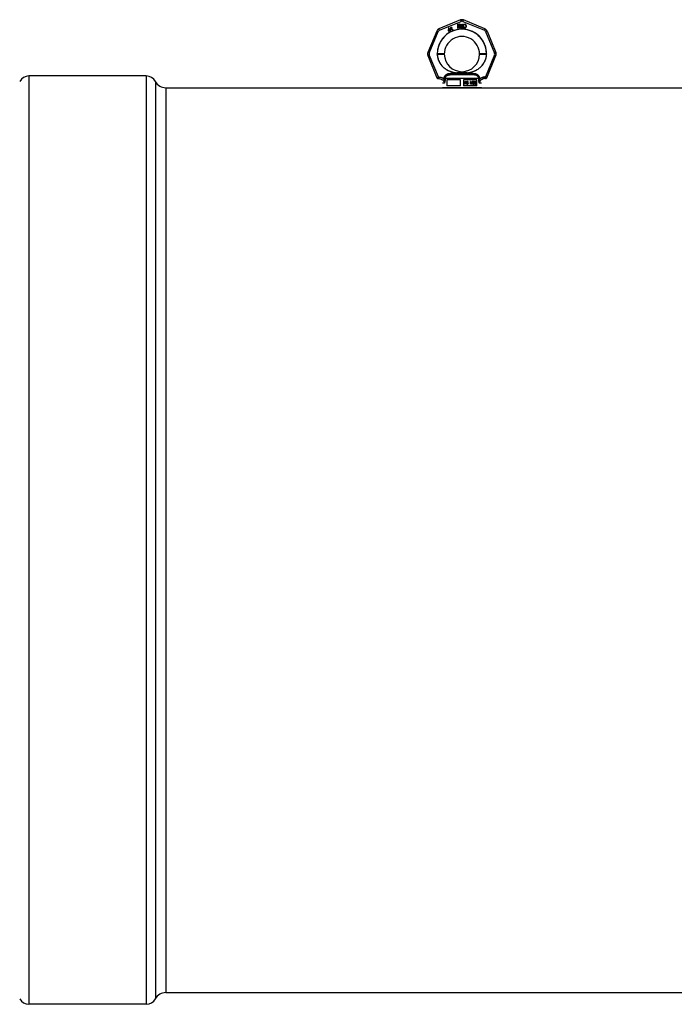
# Model space of a CAD drawing. Header units: millimetres. Extents: x 0 to 420, y 0 to 297.
# Tile 9 of 35: x 100 to 133, y 206 to 257. Entities that reach past the tile are written whole.
import ezdxf

# ---------------------------------------------------------------- set-up
doc = ezdxf.new("R2010")
doc.units = ezdxf.units.MM
doc.header["$LTSCALE"] = 23.1
doc.layers.get('0').update_dxf_attribs({"linetype": 'CONTINUOUS'})
doc.layers.add('001-M31079-X02', color=7, linetype='CONTINUOUS')
doc.layers.add('AXES_REF', color=7, linetype='CONTINUOUS')

msp = doc.modelspace()

# ---------------------------------------------------------------- linework, layer by layer
at = {"color": 7, "linetype": 'Continuous'}
msp.add_line((122.092, 253.351), (122.532, 253.351), dxfattribs=at)
at = {"layer": '001-M31079-X02', "color": 9, "linetype": 'Continuous'}
for p, q in [((122.235, 256.815), (121.133, 256.358)), ((121.164, 256.287), (122.266, 256.743)), ((122.358, 256.743), (123.46, 256.287)), ((123.491, 256.358), (122.389, 256.815)), ((121.025, 256.25), (120.569, 255.148)), ((120.642, 255.12), (121.099, 256.222)), ((123.525, 256.222), (123.982, 255.12)), ((123.599, 256.25), (124.055, 255.148)), ((120.569, 254.995), (121.037, 253.863)), ((121.11, 253.899), (120.642, 255.028)), ((121.052, 255.069), (121.052, 255.083)), ((123.982, 255.028), (123.514, 253.899)), ((123.572, 255.083), (123.572, 255.069)), ((123.587, 253.863), (124.055, 254.995)), ((121.11, 253.899), (121.11, 253.816)), ((121.137, 253.899), (121.11, 253.899)), ((121.137, 253.816), (121.11, 253.816)), ((121.137, 253.899), (121.137, 253.816)), ((121.4, 253.812), (121.4, 253.785)), ((123.172, 253.814), (121.452, 253.814)), ((121.668, 254.011), (121.661, 254.068)), ((122.956, 254.011), (121.668, 254.011)), ((122.051, 254.108), (122.055, 254.051)), ((122.051, 254.108), (122.055, 254.051)), ((122.569, 254.051), (122.573, 254.108)), ((122.573, 254.108), (122.569, 254.051)), ((122.963, 254.068), (122.956, 254.011)), ((122.956, 254.011), (122.963, 254.068)), ((123.224, 253.785), (123.224, 253.812)), ((123.487, 253.899), (123.487, 253.816)), ((123.514, 253.899), (123.487, 253.899)), ((123.514, 253.816), (123.487, 253.816)), ((123.514, 253.899), (123.514, 253.816)), ((121.416, 253.576), (121.312, 253.576)), ((123.312, 253.576), (123.208, 253.576))]:
    msp.add_line(p, q, dxfattribs=at)
at = {"layer": '001-M31079-X02', "color": 7, "linetype": 'Continuous'}
for p, q in [((121.625, 256.41), (121.613, 256.27)), ((121.642, 256.42), (121.625, 256.41)), ((121.633, 256.282), (121.642, 256.38)), ((121.7, 256.32), (121.642, 256.42)), ((121.642, 256.38), (121.682, 256.31)), ((121.729, 256.337), (121.7, 256.32)), ((121.749, 256.408), (121.726, 256.395)), ((121.726, 256.395), (121.735, 256.38)), ((121.741, 256.315), (121.729, 256.337)), ((121.747, 256.446), (121.732, 256.437)), ((121.732, 256.437), (121.749, 256.408)), ((121.758, 256.393), (121.735, 256.38)), ((121.764, 256.416), (121.747, 256.446)), ((121.758, 256.393), (121.8, 256.32)), ((121.795, 256.435), (121.764, 256.416)), ((121.772, 256.402), (121.804, 256.42)), ((121.81, 256.335), (121.772, 256.402)), ((121.795, 256.435), (121.804, 256.42)), ((121.81, 256.335), (121.82, 256.326)), ((121.833, 256.323), (121.82, 256.326)), ((121.849, 256.328), (121.833, 256.323)), ((121.849, 256.328), (121.858, 256.313)), ((122.094, 256.603), (122.094, 256.403)), ((122.094, 256.603), (122.174, 256.603)), ((122.114, 256.403), (122.094, 256.403)), ((122.114, 256.492), (122.114, 256.403)), ((122.17, 256.492), (122.114, 256.492)), ((122.17, 256.492), (122.197, 256.403)), ((122.19, 256.598), (122.174, 256.603)), ((122.19, 256.598), (122.204, 256.586)), ((122.204, 256.509), (122.19, 256.501)), ((122.22, 256.403), (122.19, 256.501)), ((122.22, 256.403), (122.197, 256.403)), ((122.204, 256.586), (122.214, 256.569)), ((122.214, 256.526), (122.204, 256.509)), ((122.214, 256.569), (122.217, 256.556)), ((122.217, 256.539), (122.214, 256.526)), ((122.217, 256.556), (122.217, 256.539)), ((122.247, 256.603), (122.247, 256.471)), ((122.247, 256.603), (122.267, 256.603)), ((122.247, 256.471), (122.25, 256.45)), ((122.25, 256.45), (122.257, 256.433)), ((122.257, 256.433), (122.27, 256.415)), ((122.267, 256.603), (122.267, 256.471)), ((122.267, 256.471), (122.27, 256.454)), ((122.27, 256.454), (122.277, 256.441)), ((122.27, 256.415), (122.284, 256.407)), ((122.277, 256.441), (122.287, 256.433)), ((122.3, 256.403), (122.284, 256.407)), ((122.3, 256.428), (122.287, 256.433)), ((122.3, 256.428), (122.314, 256.428)), ((122.314, 256.403), (122.3, 256.403)), ((122.327, 256.433), (122.314, 256.428)), ((122.33, 256.407), (122.314, 256.403)), ((122.337, 256.441), (122.327, 256.433)), ((122.344, 256.415), (122.33, 256.407)), ((122.344, 256.454), (122.337, 256.441)), ((122.347, 256.471), (122.344, 256.454)), ((122.357, 256.433), (122.344, 256.415)), ((122.347, 256.603), (122.347, 256.471)), ((122.347, 256.603), (122.367, 256.603)), ((122.364, 256.45), (122.357, 256.433)), ((122.364, 256.45), (122.367, 256.471)), ((122.367, 256.603), (122.367, 256.471)), ((122.394, 256.603), (122.394, 256.403)), ((122.394, 256.603), (122.474, 256.603)), ((122.474, 256.403), (122.394, 256.403)), ((122.49, 256.598), (122.474, 256.603)), ((122.49, 256.407), (122.474, 256.403)), ((122.49, 256.598), (122.504, 256.59)), ((122.504, 256.415), (122.49, 256.407)), ((122.504, 256.59), (122.517, 256.573)), ((122.517, 256.433), (122.504, 256.415)), ((122.517, 256.573), (122.524, 256.556)), ((122.524, 256.45), (122.517, 256.433)), ((122.527, 256.535), (122.524, 256.556)), ((122.524, 256.45), (122.527, 256.471)), ((122.527, 256.535), (122.527, 256.471)), ((121.613, 256.27), (121.626, 256.248)), ((121.626, 256.248), (121.695, 256.288)), ((121.682, 256.31), (121.633, 256.282)), ((121.695, 256.288), (121.723, 256.24)), ((121.741, 256.315), (121.712, 256.298)), ((121.742, 256.247), (121.712, 256.298)), ((121.723, 256.24), (121.742, 256.24)), ((121.8, 256.32), (121.815, 256.308)), ((121.815, 256.308), (121.827, 256.306)), ((121.827, 256.306), (121.838, 256.307)), ((121.858, 256.313), (121.838, 256.307)), ((121.052, 255.083), (121.052, 255.069)), ((123.572, 255.069), (123.572, 255.083)), ((121.4, 253.812), (121.4, 253.785)), ((123.224, 253.812), (123.224, 253.785))]:
    msp.add_line(p, q, dxfattribs=at)
at = {"layer": '001-M31079-X02', "color": 6, "linetype": 'Continuous'}
for p, q in [((122.114, 256.518), (122.114, 256.581)), ((122.177, 256.581), (122.114, 256.581)), ((122.177, 256.518), (122.114, 256.518)), ((122.177, 256.581), (122.187, 256.577)), ((122.187, 256.522), (122.177, 256.518)), ((122.187, 256.577), (122.194, 256.569)), ((122.194, 256.53), (122.187, 256.522)), ((122.194, 256.569), (122.197, 256.556)), ((122.197, 256.543), (122.194, 256.53)), ((122.197, 256.556), (122.197, 256.543)), ((122.414, 256.428), (122.414, 256.577)), ((122.474, 256.577), (122.414, 256.577)), ((122.474, 256.428), (122.414, 256.428)), ((122.474, 256.577), (122.487, 256.573)), ((122.487, 256.433), (122.474, 256.428)), ((122.487, 256.573), (122.497, 256.564)), ((122.497, 256.441), (122.487, 256.433)), ((122.497, 256.564), (122.504, 256.552)), ((122.504, 256.454), (122.497, 256.441)), ((122.504, 256.552), (122.507, 256.535)), ((122.507, 256.471), (122.504, 256.454)), ((122.507, 256.535), (122.507, 256.471)), ((121.452, 253.814), (121.452, 253.787)), ((123.172, 253.814), (123.172, 253.787)), ((123.312, 253.351), (121.312, 253.351)), ((121.541, 253.751), (121.541, 253.451)), ((122.232, 253.751), (121.541, 253.751)), ((122.232, 253.451), (121.541, 253.451)), ((122.232, 253.451), (122.232, 253.751)), ((122.392, 253.751), (122.392, 253.451)), ((123.083, 253.751), (122.392, 253.751)), ((123.083, 253.451), (122.392, 253.451)), ((122.463, 253.532), (122.463, 253.672)), ((122.463, 253.672), (122.517, 253.672)), ((122.48, 253.532), (122.463, 253.532)), ((122.467, 253.532), (122.467, 253.672)), ((122.475, 253.657), (122.475, 253.613)), ((122.519, 253.657), (122.475, 253.657)), ((122.475, 253.613), (122.519, 253.613)), ((122.475, 253.595), (122.475, 253.532)), ((122.515, 253.595), (122.475, 253.595)), ((122.48, 253.613), (122.48, 253.657)), ((122.48, 253.595), (122.48, 253.532)), ((122.51, 253.595), (122.527, 253.532)), ((122.523, 253.669), (122.512, 253.672)), ((122.515, 253.657), (122.521, 253.654)), ((122.521, 253.616), (122.515, 253.613)), ((122.515, 253.595), (122.532, 253.532)), ((122.527, 253.669), (122.517, 253.672)), ((122.519, 253.657), (122.525, 253.654)), ((122.525, 253.616), (122.519, 253.613)), ((122.521, 253.654), (122.525, 253.648)), ((122.525, 253.654), (122.521, 253.654)), ((122.525, 253.621), (122.521, 253.616)), ((122.525, 253.616), (122.521, 253.616)), ((122.531, 253.66), (122.523, 253.669)), ((122.527, 253.669), (122.523, 253.669)), ((122.523, 253.601), (122.531, 253.607)), ((122.541, 253.532), (122.523, 253.601)), ((122.527, 253.601), (122.523, 253.601)), ((122.525, 253.654), (122.53, 253.648)), ((122.525, 253.648), (122.527, 253.639)), ((122.53, 253.648), (122.525, 253.648)), ((122.527, 253.63), (122.525, 253.621)), ((122.53, 253.621), (122.525, 253.616)), ((122.53, 253.621), (122.525, 253.621)), ((122.536, 253.66), (122.527, 253.669)), ((122.527, 253.63), (122.527, 253.639)), ((122.532, 253.639), (122.527, 253.639)), ((122.532, 253.63), (122.527, 253.63)), ((122.527, 253.601), (122.536, 253.607)), ((122.546, 253.532), (122.527, 253.601)), ((122.546, 253.532), (122.527, 253.532)), ((122.53, 253.648), (122.532, 253.639)), ((122.532, 253.63), (122.53, 253.621)), ((122.537, 253.648), (122.531, 253.66)), ((122.536, 253.66), (122.531, 253.66)), ((122.531, 253.607), (122.537, 253.619)), ((122.536, 253.607), (122.531, 253.607)), ((122.532, 253.639), (122.532, 253.63)), ((122.542, 253.648), (122.536, 253.66)), ((122.536, 253.607), (122.542, 253.619)), ((122.539, 253.639), (122.537, 253.648)), ((122.542, 253.648), (122.537, 253.648)), ((122.537, 253.619), (122.539, 253.627)), ((122.542, 253.619), (122.537, 253.619)), ((122.539, 253.639), (122.539, 253.627)), ((122.544, 253.639), (122.539, 253.639)), ((122.544, 253.627), (122.539, 253.627)), ((122.544, 253.639), (122.542, 253.648)), ((122.542, 253.619), (122.544, 253.627)), ((122.544, 253.639), (122.544, 253.627)), ((122.558, 253.571), (122.56, 253.559)), ((122.575, 253.571), (122.558, 253.571)), ((122.56, 253.559), (122.566, 253.544)), ((122.565, 253.559), (122.56, 253.559)), ((122.563, 253.571), (122.565, 253.559)), ((122.566, 253.651), (122.564, 253.639)), ((122.564, 253.627), (122.564, 253.639)), ((122.569, 253.639), (122.564, 253.639)), ((122.564, 253.627), (122.566, 253.616)), ((122.569, 253.627), (122.564, 253.627)), ((122.565, 253.559), (122.571, 253.544)), ((122.575, 253.663), (122.566, 253.651)), ((122.571, 253.651), (122.566, 253.651)), ((122.566, 253.616), (122.575, 253.604)), ((122.571, 253.616), (122.566, 253.616)), ((122.566, 253.544), (122.577, 253.535)), ((122.571, 253.544), (122.566, 253.544)), ((122.571, 253.651), (122.569, 253.639)), ((122.569, 253.639), (122.569, 253.627)), ((122.569, 253.627), (122.571, 253.616)), ((122.572, 253.562), (122.57, 253.571)), ((122.579, 253.663), (122.571, 253.651)), ((122.571, 253.616), (122.579, 253.604)), ((122.571, 253.544), (122.581, 253.535)), ((122.579, 253.553), (122.572, 253.562)), ((122.577, 253.562), (122.572, 253.562)), ((122.583, 253.669), (122.575, 253.663)), ((122.579, 253.663), (122.575, 253.663)), ((122.575, 253.604), (122.583, 253.598)), ((122.579, 253.604), (122.575, 253.604)), ((122.577, 253.562), (122.575, 253.571)), ((122.577, 253.636), (122.579, 253.645)), ((122.577, 253.636), (122.577, 253.63)), ((122.581, 253.636), (122.577, 253.636)), ((122.579, 253.621), (122.577, 253.63)), ((122.581, 253.63), (122.577, 253.63)), ((122.583, 253.553), (122.577, 253.562)), ((122.577, 253.535), (122.587, 253.532)), ((122.581, 253.535), (122.577, 253.535)), ((122.587, 253.669), (122.579, 253.663)), ((122.579, 253.645), (122.585, 253.651)), ((122.583, 253.645), (122.579, 253.645)), ((122.585, 253.616), (122.579, 253.621)), ((122.583, 253.621), (122.579, 253.621)), ((122.579, 253.604), (122.587, 253.598)), ((122.587, 253.55), (122.579, 253.553)), ((122.583, 253.553), (122.579, 253.553)), ((122.581, 253.636), (122.583, 253.645)), ((122.581, 253.63), (122.581, 253.636)), ((122.583, 253.621), (122.581, 253.63)), ((122.581, 253.535), (122.592, 253.532)), ((122.591, 253.672), (122.583, 253.669)), ((122.587, 253.669), (122.583, 253.669)), ((122.583, 253.645), (122.59, 253.651)), ((122.59, 253.616), (122.583, 253.621)), ((122.583, 253.598), (122.591, 253.595)), ((122.587, 253.598), (122.583, 253.598)), ((122.592, 253.55), (122.583, 253.553)), ((122.585, 253.651), (122.591, 253.654)), ((122.59, 253.651), (122.585, 253.651)), ((122.591, 253.613), (122.585, 253.616)), ((122.59, 253.616), (122.585, 253.616)), ((122.596, 253.672), (122.587, 253.669)), ((122.587, 253.598), (122.596, 253.595)), ((122.608, 253.55), (122.587, 253.55)), ((122.608, 253.532), (122.587, 253.532)), ((122.59, 253.651), (122.596, 253.654)), ((122.596, 253.613), (122.59, 253.616)), ((122.606, 253.672), (122.591, 253.672)), ((122.608, 253.654), (122.591, 253.654)), ((122.608, 253.613), (122.591, 253.613)), ((122.608, 253.595), (122.591, 253.595)), ((122.612, 253.669), (122.601, 253.672)), ((122.604, 253.654), (122.61, 253.651)), ((122.614, 253.61), (122.604, 253.613)), ((122.604, 253.595), (122.612, 253.592)), ((122.612, 253.553), (122.604, 253.55)), ((122.604, 253.532), (122.614, 253.535)), ((122.616, 253.669), (122.606, 253.672)), ((122.608, 253.654), (122.614, 253.651)), ((122.618, 253.61), (122.608, 253.613)), ((122.608, 253.595), (122.616, 253.592)), ((122.616, 253.553), (122.608, 253.55)), ((122.608, 253.532), (122.618, 253.535)), ((122.61, 253.651), (122.614, 253.645)), ((122.614, 253.651), (122.61, 253.651)), ((122.62, 253.66), (122.612, 253.669)), ((122.616, 253.669), (122.612, 253.669)), ((122.612, 253.592), (122.618, 253.586)), ((122.616, 253.592), (122.612, 253.592)), ((122.618, 253.559), (122.612, 253.553)), ((122.616, 253.553), (122.612, 253.553)), ((122.614, 253.651), (122.618, 253.645)), ((122.614, 253.645), (122.616, 253.639)), ((122.618, 253.645), (122.614, 253.645)), ((122.622, 253.604), (122.614, 253.61)), ((122.618, 253.61), (122.614, 253.61)), ((122.614, 253.535), (122.622, 253.541)), ((122.618, 253.535), (122.614, 253.535)), ((122.625, 253.66), (122.616, 253.669)), ((122.616, 253.639), (122.633, 253.639)), ((122.616, 253.592), (122.623, 253.586)), ((122.623, 253.559), (122.616, 253.553)), ((122.618, 253.645), (122.621, 253.639)), ((122.627, 253.604), (122.618, 253.61)), ((122.618, 253.586), (122.622, 253.577)), ((122.623, 253.586), (122.618, 253.586)), ((122.622, 253.568), (122.618, 253.559)), ((122.623, 253.559), (122.618, 253.559)), ((122.618, 253.535), (122.627, 253.541)), ((122.626, 253.648), (122.62, 253.66)), ((122.625, 253.66), (122.62, 253.66)), ((122.63, 253.592), (122.622, 253.604)), ((122.627, 253.604), (122.622, 253.604)), ((122.622, 253.568), (122.622, 253.577)), ((122.627, 253.577), (122.622, 253.577)), ((122.627, 253.568), (122.622, 253.568)), ((122.622, 253.541), (122.63, 253.553)), ((122.627, 253.541), (122.622, 253.541)), ((122.623, 253.586), (122.627, 253.577)), ((122.627, 253.568), (122.623, 253.559)), ((122.631, 253.648), (122.625, 253.66)), ((122.628, 253.639), (122.626, 253.648)), ((122.631, 253.648), (122.626, 253.648)), ((122.635, 253.592), (122.627, 253.604)), ((122.627, 253.577), (122.627, 253.568)), ((122.627, 253.541), (122.635, 253.553)), ((122.635, 253.58), (122.63, 253.592)), ((122.635, 253.592), (122.63, 253.592)), ((122.63, 253.553), (122.635, 253.565)), ((122.635, 253.553), (122.63, 253.553)), ((122.633, 253.639), (122.631, 253.648)), ((122.639, 253.58), (122.635, 253.592)), ((122.635, 253.58), (122.635, 253.565)), ((122.639, 253.58), (122.635, 253.58)), ((122.635, 253.553), (122.639, 253.565)), ((122.639, 253.565), (122.635, 253.565)), ((122.639, 253.565), (122.639, 253.58)), ((122.75, 253.532), (122.75, 253.672)), ((122.774, 253.672), (122.75, 253.672)), ((122.768, 253.532), (122.75, 253.532)), ((122.755, 253.672), (122.755, 253.532)), ((122.763, 253.642), (122.763, 253.532)), ((122.763, 253.642), (122.792, 253.532)), ((122.768, 253.642), (122.763, 253.642)), ((122.768, 253.532), (122.768, 253.642)), ((122.768, 253.642), (122.796, 253.532)), ((122.8, 253.547), (122.769, 253.672)), ((122.805, 253.547), (122.774, 253.672)), ((122.813, 253.532), (122.792, 253.532)), ((122.831, 253.672), (122.8, 253.547)), ((122.805, 253.547), (122.8, 253.547)), ((122.836, 253.672), (122.805, 253.547)), ((122.808, 253.532), (122.837, 253.642)), ((122.813, 253.532), (122.842, 253.642)), ((122.854, 253.672), (122.831, 253.672)), ((122.837, 253.532), (122.837, 253.642)), ((122.842, 253.642), (122.837, 253.642)), ((122.854, 253.532), (122.837, 253.532)), ((122.842, 253.642), (122.842, 253.532)), ((122.85, 253.672), (122.85, 253.532)), ((122.854, 253.532), (122.854, 253.672)), ((122.866, 253.565), (122.868, 253.556)), ((122.881, 253.565), (122.866, 253.565)), ((122.871, 253.651), (122.868, 253.639)), ((122.883, 253.639), (122.868, 253.639)), ((122.868, 253.556), (122.873, 253.547)), ((122.873, 253.556), (122.868, 253.556)), ((122.879, 253.663), (122.871, 253.651)), ((122.875, 253.651), (122.871, 253.651)), ((122.871, 253.565), (122.873, 253.556)), ((122.875, 253.651), (122.873, 253.639)), ((122.873, 253.556), (122.877, 253.547)), ((122.873, 253.547), (122.879, 253.541)), ((122.877, 253.547), (122.873, 253.547)), ((122.883, 253.663), (122.875, 253.651)), ((122.879, 253.559), (122.877, 253.565)), ((122.877, 253.547), (122.883, 253.541)), ((122.887, 253.669), (122.879, 253.663)), ((122.883, 253.663), (122.879, 253.663)), ((122.879, 253.639), (122.883, 253.648)), ((122.883, 253.553), (122.879, 253.559)), ((122.883, 253.559), (122.879, 253.559)), ((122.879, 253.541), (122.887, 253.535)), ((122.883, 253.541), (122.879, 253.541)), ((122.883, 253.559), (122.881, 253.565)), ((122.892, 253.669), (122.883, 253.663)), ((122.883, 253.648), (122.889, 253.654)), ((122.883, 253.639), (122.888, 253.648)), ((122.888, 253.648), (122.883, 253.648)), ((122.888, 253.553), (122.883, 253.559)), ((122.887, 253.55), (122.883, 253.553)), ((122.888, 253.553), (122.883, 253.553)), ((122.883, 253.541), (122.892, 253.535)), ((122.902, 253.672), (122.887, 253.669)), ((122.892, 253.669), (122.887, 253.669)), ((122.897, 253.547), (122.887, 253.55)), ((122.892, 253.55), (122.887, 253.55)), ((122.887, 253.535), (122.895, 253.532)), ((122.892, 253.535), (122.887, 253.535)), ((122.888, 253.648), (122.894, 253.654)), ((122.892, 253.55), (122.888, 253.553)), ((122.889, 253.654), (122.899, 253.657)), ((122.894, 253.654), (122.889, 253.654)), ((122.906, 253.672), (122.892, 253.669)), ((122.902, 253.547), (122.892, 253.55)), ((122.892, 253.535), (122.9, 253.532)), ((122.894, 253.654), (122.904, 253.657)), ((122.917, 253.532), (122.895, 253.532)), ((122.914, 253.547), (122.897, 253.547)), ((122.912, 253.657), (122.899, 253.657)), ((122.899, 253.598), (122.899, 253.61)), ((122.912, 253.61), (122.899, 253.61)), ((122.912, 253.598), (122.899, 253.598)), ((122.91, 253.672), (122.902, 253.672)), ((122.904, 253.61), (122.904, 253.598)), ((122.92, 253.669), (122.906, 253.672)), ((122.908, 253.657), (122.918, 253.654)), ((122.92, 253.616), (122.908, 253.61)), ((122.908, 253.598), (122.92, 253.595)), ((122.925, 253.669), (122.91, 253.672)), ((122.92, 253.55), (122.91, 253.547)), ((122.912, 253.657), (122.923, 253.654)), ((122.925, 253.616), (122.912, 253.61)), ((122.912, 253.598), (122.925, 253.595)), ((122.912, 253.532), (122.92, 253.535)), ((122.925, 253.55), (122.914, 253.547)), ((122.917, 253.532), (122.925, 253.535)), ((122.918, 253.654), (122.924, 253.648)), ((122.923, 253.654), (122.918, 253.654)), ((122.928, 253.663), (122.92, 253.669)), ((122.925, 253.669), (122.92, 253.669)), ((122.924, 253.621), (122.92, 253.616)), ((122.925, 253.616), (122.92, 253.616)), ((122.92, 253.595), (122.926, 253.589)), ((122.925, 253.595), (122.92, 253.595)), ((122.924, 253.553), (122.92, 253.55)), ((122.925, 253.55), (122.92, 253.55)), ((122.92, 253.535), (122.928, 253.541)), ((122.925, 253.535), (122.92, 253.535)), ((122.923, 253.654), (122.929, 253.648)), ((122.924, 253.648), (122.928, 253.639)), ((122.929, 253.648), (122.924, 253.648)), ((122.928, 253.633), (122.924, 253.621)), ((122.929, 253.621), (122.924, 253.621)), ((122.924, 253.604), (122.933, 253.613)), ((122.935, 253.598), (122.924, 253.604)), ((122.929, 253.604), (122.924, 253.604)), ((122.928, 253.559), (122.924, 253.553)), ((122.929, 253.553), (122.924, 253.553)), ((122.933, 253.663), (122.925, 253.669)), ((122.929, 253.621), (122.925, 253.616)), ((122.925, 253.595), (122.931, 253.589)), ((122.929, 253.553), (122.925, 253.55)), ((122.925, 253.535), (122.933, 253.541)), ((122.926, 253.589), (122.931, 253.577)), ((122.931, 253.589), (122.926, 253.589)), ((122.937, 253.651), (122.928, 253.663)), ((122.933, 253.663), (122.928, 253.663)), ((122.928, 253.633), (122.928, 253.639)), ((122.933, 253.639), (122.928, 253.639)), ((122.933, 253.633), (122.928, 253.633)), ((122.931, 253.565), (122.928, 253.559)), ((122.933, 253.559), (122.928, 253.559)), ((122.928, 253.541), (122.935, 253.547)), ((122.933, 253.541), (122.928, 253.541)), ((122.929, 253.648), (122.933, 253.639)), ((122.933, 253.633), (122.929, 253.621)), ((122.929, 253.604), (122.937, 253.613)), ((122.939, 253.598), (122.929, 253.604)), ((122.933, 253.559), (122.929, 253.553)), ((122.931, 253.589), (122.935, 253.577)), ((122.931, 253.565), (122.931, 253.577)), ((122.935, 253.577), (122.931, 253.577)), ((122.935, 253.565), (122.931, 253.565)), ((122.941, 253.651), (122.933, 253.663)), ((122.933, 253.639), (122.933, 253.633)), ((122.933, 253.613), (122.937, 253.621)), ((122.937, 253.613), (122.933, 253.613)), ((122.935, 253.565), (122.933, 253.559)), ((122.933, 253.541), (122.939, 253.547)), ((122.939, 253.589), (122.935, 253.598)), ((122.939, 253.598), (122.935, 253.598)), ((122.935, 253.577), (122.935, 253.565)), ((122.935, 253.547), (122.939, 253.556)), ((122.939, 253.547), (122.935, 253.547)), ((122.939, 253.639), (122.937, 253.651)), ((122.941, 253.651), (122.937, 253.651)), ((122.937, 253.621), (122.939, 253.633)), ((122.937, 253.613), (122.941, 253.621)), ((122.941, 253.621), (122.937, 253.621)), ((122.939, 253.639), (122.939, 253.633)), ((122.943, 253.639), (122.939, 253.639)), ((122.943, 253.633), (122.939, 253.633)), ((122.943, 253.589), (122.939, 253.598)), ((122.941, 253.577), (122.939, 253.589)), ((122.943, 253.589), (122.939, 253.589)), ((122.939, 253.556), (122.941, 253.565)), ((122.939, 253.547), (122.943, 253.556)), ((122.939, 253.556), (122.943, 253.556)), ((122.943, 253.639), (122.941, 253.651)), ((122.941, 253.621), (122.943, 253.633)), ((122.941, 253.577), (122.941, 253.565)), ((122.946, 253.577), (122.941, 253.577)), ((122.946, 253.565), (122.941, 253.565)), ((122.943, 253.633), (122.943, 253.639)), ((122.946, 253.577), (122.943, 253.589)), ((122.943, 253.556), (122.946, 253.565)), ((122.946, 253.565), (122.946, 253.577)), ((122.96, 253.633), (122.957, 253.613)), ((122.957, 253.592), (122.957, 253.613)), ((122.962, 253.613), (122.957, 253.613)), ((122.957, 253.592), (122.96, 253.571)), ((122.962, 253.592), (122.957, 253.592)), ((122.964, 253.648), (122.96, 253.633)), ((122.964, 253.633), (122.96, 253.633)), ((122.96, 253.571), (122.964, 253.556)), ((122.964, 253.571), (122.96, 253.571)), ((122.964, 253.633), (122.962, 253.613)), ((122.962, 253.613), (122.962, 253.592)), ((122.962, 253.592), (122.964, 253.571)), ((122.97, 253.66), (122.964, 253.648)), ((122.968, 253.648), (122.964, 253.633)), ((122.968, 253.648), (122.964, 253.648)), ((122.964, 253.571), (122.968, 253.556)), ((122.964, 253.556), (122.97, 253.544)), ((122.968, 253.556), (122.964, 253.556)), ((122.974, 253.66), (122.968, 253.648)), ((122.968, 253.613), (122.97, 253.63)), ((122.98, 253.619), (122.968, 253.607)), ((122.968, 253.613), (122.968, 253.607)), ((122.972, 253.613), (122.968, 253.613)), ((122.972, 253.607), (122.968, 253.607)), ((122.968, 253.556), (122.974, 253.544)), ((122.98, 253.669), (122.97, 253.66)), ((122.974, 253.66), (122.97, 253.66)), ((122.97, 253.63), (122.972, 253.639)), ((122.974, 253.63), (122.97, 253.63)), ((122.97, 253.583), (122.972, 253.592)), ((122.97, 253.583), (122.97, 253.574)), ((122.974, 253.583), (122.97, 253.583)), ((122.972, 253.565), (122.97, 253.574)), ((122.974, 253.574), (122.97, 253.574)), ((122.97, 253.544), (122.98, 253.535)), ((122.974, 253.544), (122.97, 253.544)), ((122.972, 253.639), (122.976, 253.648)), ((122.977, 253.639), (122.972, 253.639)), ((122.972, 253.613), (122.974, 253.63)), ((122.985, 253.619), (122.972, 253.607)), ((122.972, 253.607), (122.972, 253.613)), ((122.972, 253.592), (122.976, 253.598)), ((122.977, 253.592), (122.972, 253.592)), ((122.976, 253.556), (122.972, 253.565)), ((122.977, 253.565), (122.972, 253.565)), ((122.985, 253.669), (122.974, 253.66)), ((122.974, 253.63), (122.977, 253.639)), ((122.974, 253.583), (122.977, 253.592)), ((122.974, 253.574), (122.974, 253.583)), ((122.977, 253.565), (122.974, 253.574)), ((122.974, 253.544), (122.985, 253.535)), ((122.976, 253.648), (122.982, 253.654)), ((122.981, 253.648), (122.976, 253.648)), ((122.976, 253.598), (122.982, 253.604)), ((122.981, 253.598), (122.976, 253.598)), ((122.982, 253.55), (122.976, 253.556)), ((122.981, 253.556), (122.976, 253.556)), ((122.977, 253.639), (122.981, 253.648)), ((122.977, 253.592), (122.981, 253.598)), ((122.981, 253.556), (122.977, 253.565)), ((122.991, 253.672), (122.98, 253.669)), ((122.985, 253.669), (122.98, 253.669)), ((122.991, 253.621), (122.98, 253.619)), ((122.985, 253.619), (122.98, 253.619)), ((122.98, 253.535), (122.991, 253.532)), ((122.985, 253.535), (122.98, 253.535)), ((122.981, 253.648), (122.987, 253.654)), ((122.981, 253.598), (122.987, 253.604)), ((122.987, 253.55), (122.981, 253.556)), ((122.982, 253.654), (122.988, 253.657)), ((122.987, 253.654), (122.982, 253.654)), ((122.982, 253.604), (122.988, 253.607)), ((122.987, 253.604), (122.982, 253.604)), ((122.988, 253.547), (122.982, 253.55)), ((122.987, 253.55), (122.982, 253.55)), ((122.995, 253.672), (122.985, 253.669)), ((122.995, 253.621), (122.985, 253.619)), ((122.985, 253.535), (122.995, 253.532)), ((122.987, 253.654), (122.993, 253.657)), ((122.987, 253.604), (122.993, 253.607)), ((122.993, 253.547), (122.987, 253.55)), ((123.006, 253.657), (122.988, 253.657)), ((123.008, 253.607), (122.988, 253.607)), ((123.008, 253.547), (122.988, 253.547)), ((123.003, 253.672), (122.991, 253.672)), ((123.006, 253.621), (122.991, 253.621)), ((123.006, 253.532), (122.991, 253.532)), ((123.009, 253.669), (122.999, 253.672)), ((123.001, 253.657), (123.007, 253.654)), ((123.011, 253.619), (123.001, 253.621)), ((123.001, 253.532), (123.011, 253.535)), ((123.014, 253.669), (123.003, 253.672)), ((123.003, 253.607), (123.009, 253.604)), ((123.009, 253.55), (123.003, 253.547)), ((123.006, 253.657), (123.012, 253.654)), ((123.016, 253.619), (123.006, 253.621)), ((123.006, 253.532), (123.016, 253.535)), ((123.007, 253.654), (123.013, 253.648)), ((123.012, 253.654), (123.007, 253.654)), ((123.008, 253.607), (123.014, 253.604)), ((123.014, 253.55), (123.008, 253.547)), ((123.02, 253.66), (123.009, 253.669)), ((123.014, 253.669), (123.009, 253.669)), ((123.009, 253.604), (123.015, 253.598)), ((123.014, 253.604), (123.009, 253.604)), ((123.015, 253.556), (123.009, 253.55)), ((123.014, 253.55), (123.009, 253.55)), ((123.022, 253.61), (123.011, 253.619)), ((123.016, 253.619), (123.011, 253.619)), ((123.011, 253.535), (123.022, 253.544)), ((123.016, 253.535), (123.011, 253.535)), ((123.012, 253.654), (123.018, 253.648)), ((123.013, 253.648), (123.017, 253.639)), ((123.018, 253.648), (123.013, 253.648)), ((123.024, 253.66), (123.014, 253.669)), ((123.014, 253.604), (123.02, 253.598)), ((123.02, 253.556), (123.014, 253.55)), ((123.015, 253.598), (123.02, 253.592)), ((123.02, 253.598), (123.015, 253.598)), ((123.02, 253.565), (123.015, 253.556)), ((123.02, 253.556), (123.015, 253.556)), ((123.026, 253.61), (123.016, 253.619)), ((123.016, 253.535), (123.026, 253.544)), ((123.032, 253.639), (123.017, 253.639)), ((123.018, 253.648), (123.022, 253.639)), ((123.026, 253.648), (123.02, 253.66)), ((123.024, 253.66), (123.02, 253.66)), ((123.02, 253.598), (123.024, 253.592)), ((123.02, 253.592), (123.022, 253.583)), ((123.024, 253.592), (123.02, 253.592)), ((123.022, 253.574), (123.02, 253.565)), ((123.024, 253.565), (123.02, 253.556)), ((123.024, 253.565), (123.02, 253.565)), ((123.028, 253.601), (123.022, 253.61)), ((123.022, 253.61), (123.026, 253.61)), ((123.022, 253.574), (123.022, 253.583)), ((123.022, 253.583), (123.026, 253.583)), ((123.026, 253.574), (123.022, 253.574)), ((123.022, 253.544), (123.028, 253.556)), ((123.026, 253.544), (123.022, 253.544)), ((123.03, 253.648), (123.024, 253.66)), ((123.024, 253.592), (123.026, 253.583)), ((123.026, 253.574), (123.024, 253.565)), ((123.028, 253.639), (123.026, 253.648)), ((123.03, 253.648), (123.026, 253.648)), ((123.032, 253.601), (123.026, 253.61)), ((123.026, 253.583), (123.026, 253.574)), ((123.026, 253.544), (123.032, 253.556)), ((123.032, 253.586), (123.028, 253.601)), ((123.032, 253.601), (123.028, 253.601)), ((123.028, 253.556), (123.032, 253.571)), ((123.032, 253.556), (123.028, 253.556)), ((123.032, 253.639), (123.03, 253.648)), ((123.037, 253.586), (123.032, 253.601)), ((123.032, 253.586), (123.032, 253.571)), ((123.037, 253.586), (123.032, 253.586)), ((123.032, 253.556), (123.037, 253.571)), ((123.037, 253.571), (123.032, 253.571)), ((123.037, 253.571), (123.037, 253.586)), ((123.083, 253.451), (123.083, 253.751))]:
    msp.add_line(p, q, dxfattribs=at)
at = {"layer": '001-M31079-X02', "color": 9, "linetype": 'Continuous'}
for centre, radius, start, end in [((122.312, 256.63), 0.2, 67.5, 112.5), ((121.21, 256.173), 0.2, 112.5, 157.5), ((122.312, 255.083), 1.26, 359.9999, 180.0001), ((122.312, 256.632), 0.12, 67.5027, 112.4973), ((123.414, 256.173), 0.2, 22.5, 67.5), ((121.21, 256.176), 0.12, 112.5027, 157.4973), ((123.414, 256.176), 0.12, 22.5027, 67.4973), ((120.753, 255.071), 0.2, 157.5, 202.5), ((120.753, 255.074), 0.12, 157.5027, 202.4973), ((122.312, 255.071), 0.9, 180.6298, 359.3702), ((123.871, 255.074), 0.12, 337.5027, 22.4973), ((123.871, 255.071), 0.2, 337.5, 22.5), ((121.11, 253.896), 0.08, 202.5, 270), ((122.312, 364.358), 110.251, 269.86427, 270.13573), ((123.514, 253.896), 0.08, 270, 337.5)]:
    msp.add_arc(centre, radius, start, end, dxfattribs=at)
at = {"layer": '001-M31079-X02', "color": 6, "linetype": 'Continuous'}
msp.add_arc((122.312, 255.071), 0.9, 359.3702, 180.6298, dxfattribs=at)
at = {"layer": '001-M31079-X02', "color": 7, "linetype": 'Continuous'}
for start, end in [(180.0001, 180.6298), (359.3702, 359.9999)]:
    msp.add_arc((122.312, 255.083), 1.26, start, end, dxfattribs=at)
for points, knots in [([(123.572, 255.083), (123.572, 255.121), (123.569, 255.196), (123.553, 255.308), (123.528, 255.419), (123.493, 255.526), (123.449, 255.631), (123.395, 255.73), (123.333, 255.825), (123.262, 255.913), (123.184, 255.995), (123.099, 256.07), (123.007, 256.136), (122.91, 256.194), (122.808, 256.243), (122.702, 256.283), (122.593, 256.313), (122.481, 256.333), (122.369, 256.343), (122.255, 256.343), (122.143, 256.333), (122.031, 256.313), (121.922, 256.283), (121.816, 256.243), (121.714, 256.194), (121.617, 256.136), (121.526, 256.07), (121.44, 255.995), (121.362, 255.913), (121.291, 255.825), (121.229, 255.73), (121.175, 255.631), (121.131, 255.526), (121.096, 255.419), (121.071, 255.308), (121.055, 255.196), (121.052, 255.121), (121.052, 255.083)], [0, 0, 0, 0, 0.028575, 0.057156, 0.085737, 0.114317, 0.142895, 0.171472, 0.200048, 0.228622, 0.257194, 0.285764, 0.314333, 0.342901, 0.371466, 0.400031, 0.428594, 0.457157, 0.485719, 0.514281, 0.542844, 0.571406, 0.59997, 0.628535, 0.6571, 0.685667, 0.714236, 0.742807, 0.771379, 0.799953, 0.828529, 0.857106, 0.885684, 0.914264, 0.942844, 0.971426, 1, 1, 1, 1]), ([(121.052, 255.069), (121.052, 255.043), (121.056, 254.99), (121.068, 254.91), (121.088, 254.83), (121.116, 254.75), (121.153, 254.673), (121.197, 254.597), (121.248, 254.525), (121.308, 254.456), (121.374, 254.391), (121.448, 254.332), (121.528, 254.278), (121.616, 254.23), (121.711, 254.189), (121.814, 254.154), (121.928, 254.126), (122.009, 254.113), (122.051, 254.108)], [0, 0, 0, 0, 0.052181, 0.105353, 0.159651, 0.215126, 0.271704, 0.32921, 0.387812, 0.447543, 0.508501, 0.570744, 0.634508, 0.700129, 0.768169, 0.839498, 0.915758, 1, 1, 1, 1]), ([(122.573, 254.108), (122.615, 254.113), (122.696, 254.126), (122.81, 254.154), (122.913, 254.189), (123.008, 254.23), (123.096, 254.278), (123.176, 254.332), (123.25, 254.391), (123.316, 254.456), (123.376, 254.525), (123.427, 254.597), (123.471, 254.673), (123.508, 254.75), (123.536, 254.83), (123.556, 254.91), (123.568, 254.99), (123.572, 255.043), (123.572, 255.069)], [0, 0, 0, 0, 0.084241, 0.160502, 0.23183, 0.299871, 0.365492, 0.429256, 0.491499, 0.552457, 0.612188, 0.67079, 0.728296, 0.784874, 0.84035, 0.894647, 0.94782, 1, 1, 1, 1]), ([(121.4, 253.812), (121.4, 253.821), (121.401, 253.84), (121.406, 253.869), (121.414, 253.897), (121.427, 253.924), (121.443, 253.95), (121.463, 253.974), (121.486, 253.997), (121.514, 254.017), (121.545, 254.035), (121.58, 254.05), (121.619, 254.062), (121.646, 254.067), (121.661, 254.068)], [0, 0, 0, 0, 0.071456, 0.143201, 0.215645, 0.289352, 0.3649, 0.44284, 0.523767, 0.608375, 0.697396, 0.791631, 0.892104, 1, 1, 1, 1]), ([(121.661, 254.068), (121.707, 254.074), (121.796, 254.085), (121.926, 254.098), (122.01, 254.105), (122.051, 254.108)], [0, 0, 0, 0, 0.352866, 0.686157, 1, 1, 1, 1]), ([(122.573, 254.108), (122.614, 254.105), (122.698, 254.098), (122.828, 254.085), (122.917, 254.074), (122.963, 254.068)], [0, 0, 0, 0, 0.313843, 0.647134, 1, 1, 1, 1]), ([(123.487, 253.899), (123.474, 253.899), (123.45, 253.897), (123.413, 253.892), (123.377, 253.882), (123.342, 253.869), (123.309, 253.853), (123.278, 253.833), (123.249, 253.811), (123.232, 253.794), (123.224, 253.785)], [0, 0, 0, 0, 0.124494, 0.250195, 0.376575, 0.50318, 0.629613, 0.755198, 0.878796, 1, 1, 1, 1])]:
    msp.add_open_spline(points, degree=3, knots=knots, dxfattribs=at)
at = {"layer": '001-M31079-X02', "color": 9, "linetype": 'Continuous'}
for points, knots in [([(121.164, 256.287), (121.162, 256.291), (121.159, 256.299), (121.154, 256.311), (121.149, 256.322), (121.145, 256.332), (121.141, 256.341), (121.138, 256.349), (121.135, 256.352), (121.135, 256.359), (121.133, 256.358)], [0, 0, 0, 0, 0.175076, 0.344129, 0.50221, 0.644702, 0.767443, 0.866847, 0.940017, 1, 1, 1, 1]), ([(122.235, 256.815), (122.237, 256.815), (122.237, 256.809), (122.24, 256.805), (122.243, 256.797), (122.247, 256.789), (122.251, 256.779), (122.256, 256.768), (122.261, 256.756), (122.264, 256.747), (122.266, 256.743)], [0, 0, 0, 0, 0.059983, 0.133152, 0.232556, 0.355295, 0.497786, 0.655866, 0.824917, 1, 1, 1, 1]), ([(122.358, 256.743), (122.36, 256.747), (122.363, 256.756), (122.368, 256.768), (122.373, 256.779), (122.377, 256.789), (122.381, 256.797), (122.384, 256.805), (122.387, 256.809), (122.387, 256.815), (122.389, 256.815)], [0, 0, 0, 0, 0.175075, 0.344128, 0.502209, 0.644701, 0.767442, 0.866847, 0.940017, 1, 1, 1, 1]), ([(123.491, 256.358), (123.489, 256.359), (123.489, 256.352), (123.486, 256.349), (123.483, 256.341), (123.479, 256.332), (123.475, 256.322), (123.47, 256.311), (123.465, 256.299), (123.462, 256.291), (123.46, 256.287)], [0, 0, 0, 0, 0.059982, 0.133151, 0.232555, 0.355294, 0.497785, 0.655865, 0.824916, 1, 1, 1, 1]), ([(121.025, 256.25), (121.026, 256.251), (121.031, 256.248), (121.036, 256.247), (121.043, 256.244), (121.052, 256.241), (121.063, 256.236), (121.074, 256.232), (121.086, 256.227), (121.095, 256.224), (121.099, 256.222)], [0, 0, 0, 0, 0.060939, 0.13446, 0.234172, 0.357122, 0.499648, 0.657498, 0.82596, 1, 1, 1, 1]), ([(123.599, 256.25), (123.598, 256.251), (123.593, 256.248), (123.588, 256.247), (123.581, 256.244), (123.572, 256.241), (123.561, 256.236), (123.55, 256.232), (123.538, 256.227), (123.529, 256.224), (123.525, 256.222)], [0, 0, 0, 0, 0.060939, 0.13446, 0.234172, 0.357122, 0.499648, 0.657499, 0.82596, 1, 1, 1, 1]), ([(123.599, 256.25), (123.598, 256.251), (123.593, 256.248), (123.589, 256.247), (123.581, 256.244), (123.573, 256.241), (123.562, 256.237), (123.55, 256.232), (123.538, 256.227), (123.529, 256.224), (123.525, 256.222)], [0, 0, 0, 0, 0.059962, 0.129537, 0.22549, 0.345334, 0.487774, 0.647015, 0.821798, 1, 1, 1, 1]), ([(120.642, 255.028), (120.638, 255.026), (120.63, 255.023), (120.617, 255.017), (120.606, 255.012), (120.595, 255.008), (120.586, 255.004), (120.578, 255), (120.574, 254.997), (120.568, 254.996), (120.569, 254.995)], [0, 0, 0, 0, 0.172813, 0.340679, 0.498422, 0.641178, 0.764549, 0.864741, 0.938687, 1, 1, 1, 1]), ([(120.642, 255.12), (120.638, 255.121), (120.63, 255.125), (120.618, 255.13), (120.606, 255.134), (120.596, 255.138), (120.587, 255.142), (120.579, 255.145), (120.574, 255.146), (120.569, 255.149), (120.569, 255.148)], [0, 0, 0, 0, 0.174033, 0.342496, 0.500347, 0.642875, 0.765826, 0.865539, 0.93906, 1, 1, 1, 1]), ([(121.412, 255.071), (121.412, 255.075), (121.399, 255.073), (121.388, 255.076), (121.371, 255.077), (121.349, 255.078), (121.324, 255.079), (121.294, 255.08), (121.26, 255.081), (121.223, 255.082), (121.183, 255.082), (121.14, 255.083), (121.096, 255.083), (121.067, 255.083), (121.052, 255.083)], [0, 0, 0, 0, 0.02982, 0.064811, 0.111629, 0.171497, 0.24316, 0.326315, 0.419777, 0.524502, 0.635428, 0.753215, 0.877723, 1, 1, 1, 1]), ([(121.052, 255.083), (121.066, 255.083), (121.095, 255.083), (121.137, 255.083), (121.178, 255.082), (121.216, 255.082), (121.252, 255.081), (121.286, 255.08), (121.317, 255.079), (121.344, 255.078), (121.367, 255.077), (121.386, 255.076), (121.398, 255.073), (121.412, 255.075), (121.412, 255.071)], [0, 0, 0, 0, 0.119326, 0.238323, 0.350682, 0.456135, 0.557526, 0.651234, 0.73688, 0.812698, 0.878047, 0.929721, 0.967962, 1, 1, 1, 1]), ([(121.412, 255.061), (121.412, 255.062), (121.409, 255.063), (121.405, 255.064), (121.397, 255.065), (121.385, 255.065), (121.37, 255.066), (121.343, 255.068), (121.302, 255.069), (121.246, 255.07), (121.183, 255.07), (121.118, 255.07), (121.074, 255.069), (121.052, 255.069)], [0, 0, 0, 0, 0.005058, 0.018175, 0.04048, 0.072438, 0.114288, 0.165848, 0.296077, 0.455866, 0.634352, 0.819401, 1, 1, 1, 1]), ([(121.052, 255.069), (121.074, 255.069), (121.118, 255.07), (121.183, 255.07), (121.246, 255.07), (121.302, 255.069), (121.343, 255.068), (121.37, 255.066), (121.385, 255.065), (121.397, 255.065), (121.405, 255.064), (121.409, 255.063), (121.412, 255.062), (121.412, 255.061)], [0, 0, 0, 0, 0.180599, 0.365648, 0.544134, 0.703923, 0.834152, 0.885712, 0.927562, 0.95952, 0.981825, 0.994942, 1, 1, 1, 1]), ([(121.052, 255.069), (121.053, 255.004), (121.07, 254.875), (121.137, 254.692), (121.24, 254.528), (121.371, 254.389), (121.523, 254.277), (121.691, 254.193), (121.868, 254.137), (121.99, 254.115), (122.051, 254.108)], [0, 0, 0, 0, 0.128514, 0.256351, 0.383132, 0.508688, 0.633005, 0.756182, 0.878418, 1, 1, 1, 1]), ([(122.573, 254.108), (122.634, 254.115), (122.756, 254.137), (122.933, 254.193), (123.101, 254.277), (123.253, 254.389), (123.384, 254.528), (123.487, 254.692), (123.554, 254.875), (123.571, 255.004), (123.572, 255.069)], [0, 0, 0, 0, 0.121582, 0.243818, 0.366995, 0.491312, 0.616868, 0.743649, 0.871486, 1, 1, 1, 1]), ([(123.572, 255.083), (123.558, 255.083), (123.529, 255.083), (123.487, 255.083), (123.446, 255.082), (123.408, 255.082), (123.372, 255.081), (123.338, 255.08), (123.307, 255.079), (123.28, 255.078), (123.257, 255.077), (123.238, 255.076), (123.226, 255.073), (123.212, 255.075), (123.212, 255.071)], [0, 0, 0, 0, 0.119325, 0.238322, 0.350682, 0.456135, 0.557526, 0.651234, 0.736879, 0.812698, 0.878046, 0.929721, 0.967962, 1, 1, 1, 1]), ([(123.212, 255.071), (123.212, 255.075), (123.225, 255.073), (123.236, 255.076), (123.254, 255.077), (123.275, 255.078), (123.3, 255.079), (123.33, 255.08), (123.364, 255.081), (123.401, 255.082), (123.441, 255.082), (123.484, 255.083), (123.528, 255.083), (123.557, 255.083), (123.572, 255.083)], [0, 0, 0, 0, 0.02982, 0.064811, 0.11163, 0.171497, 0.243161, 0.326316, 0.419778, 0.524502, 0.635429, 0.753216, 0.877724, 1, 1, 1, 1]), ([(123.572, 255.069), (123.55, 255.069), (123.506, 255.07), (123.441, 255.07), (123.378, 255.07), (123.322, 255.069), (123.281, 255.068), (123.254, 255.066), (123.239, 255.065), (123.227, 255.065), (123.219, 255.064), (123.215, 255.063), (123.212, 255.062), (123.212, 255.061)], [0, 0, 0, 0, 0.180599, 0.365648, 0.544134, 0.703923, 0.834152, 0.885712, 0.927562, 0.95952, 0.981825, 0.994942, 1, 1, 1, 1]), ([(123.212, 255.061), (123.212, 255.062), (123.215, 255.063), (123.219, 255.064), (123.227, 255.065), (123.239, 255.065), (123.254, 255.066), (123.281, 255.068), (123.322, 255.069), (123.378, 255.07), (123.441, 255.07), (123.506, 255.07), (123.55, 255.069), (123.572, 255.069)], [0, 0, 0, 0, 0.005058, 0.018175, 0.04048, 0.072438, 0.114288, 0.165848, 0.296077, 0.455866, 0.634352, 0.819401, 1, 1, 1, 1]), ([(123.982, 255.12), (123.986, 255.121), (123.994, 255.125), (124.006, 255.13), (124.018, 255.134), (124.028, 255.138), (124.037, 255.142), (124.045, 255.145), (124.05, 255.146), (124.055, 255.149), (124.055, 255.148)], [0, 0, 0, 0, 0.174042, 0.342505, 0.500355, 0.642882, 0.765831, 0.865542, 0.939062, 1, 1, 1, 1]), ([(123.982, 255.028), (123.986, 255.026), (123.994, 255.023), (124.007, 255.017), (124.018, 255.012), (124.029, 255.008), (124.038, 255.004), (124.046, 255), (124.05, 254.997), (124.056, 254.996), (124.055, 254.995)], [0, 0, 0, 0, 0.172803, 0.34067, 0.498414, 0.641172, 0.764544, 0.864738, 0.938685, 1, 1, 1, 1]), ([(121.11, 253.899), (121.106, 253.897), (121.098, 253.893), (121.085, 253.888), (121.073, 253.883), (121.063, 253.878), (121.054, 253.874), (121.046, 253.871), (121.042, 253.868), (121.036, 253.867), (121.036, 253.865)], [0, 0, 0, 0, 0.170873, 0.339252, 0.497899, 0.640755, 0.764161, 0.864579, 0.938644, 1, 1, 1, 1]), ([(121.137, 253.899), (121.151, 253.899), (121.179, 253.897), (121.221, 253.89), (121.262, 253.877), (121.301, 253.86), (121.337, 253.839), (121.371, 253.814), (121.391, 253.795), (121.4, 253.785)], [0, 0, 0, 0, 0.142409, 0.286032, 0.430381, 0.574801, 0.718483, 0.860524, 1, 1, 1, 1]), ([(121.137, 253.816), (121.171, 253.816), (121.239, 253.804), (121.314, 253.761), (121.363, 253.714), (121.391, 253.672), (121.41, 253.626), (121.415, 253.592), (121.416, 253.576)], [0, 0, 0, 0, 0.25143, 0.503272, 0.628972, 0.753715, 0.877314, 1, 1, 1, 1]), ([(121.661, 254.068), (121.647, 254.067), (121.619, 254.062), (121.58, 254.05), (121.545, 254.035), (121.514, 254.017), (121.486, 253.997), (121.463, 253.974), (121.443, 253.95), (121.427, 253.924), (121.414, 253.896), (121.406, 253.868), (121.401, 253.84), (121.4, 253.821), (121.4, 253.812)], [0, 0, 0, 0, 0.107248, 0.208031, 0.302685, 0.392012, 0.476842, 0.557967, 0.636039, 0.71167, 0.785547, 0.858189, 0.929779, 1, 1, 1, 1]), ([(121.4, 253.812), (121.405, 253.812), (121.415, 253.812), (121.43, 253.812), (121.442, 253.813), (121.449, 253.813), (121.452, 253.814)], [0, 0, 0, 0, 0.304503, 0.5896, 0.826919, 1, 1, 1, 1]), ([(121.668, 254.011), (121.64, 254.008), (121.599, 253.999), (121.55, 253.976), (121.516, 253.952), (121.488, 253.924), (121.467, 253.89), (121.454, 253.853), (121.451, 253.827), (121.452, 253.814)], [0, 0, 0, 0, 0.258475, 0.385509, 0.510919, 0.63479, 0.757331, 0.878888, 1, 1, 1, 1]), ([(121.452, 253.814), (121.451, 253.821), (121.452, 253.837), (121.457, 253.86), (121.465, 253.883), (121.476, 253.905), (121.491, 253.926), (121.51, 253.946), (121.533, 253.965), (121.56, 253.981), (121.591, 253.994), (121.628, 254.005), (121.654, 254.01), (121.668, 254.011)], [0, 0, 0, 0, 0.072409, 0.145604, 0.220113, 0.296824, 0.376761, 0.461023, 0.550828, 0.647625, 0.753119, 0.869489, 1, 1, 1, 1]), ([(122.051, 254.108), (122.01, 254.105), (121.926, 254.098), (121.796, 254.085), (121.707, 254.074), (121.661, 254.068)], [0, 0, 0, 0, 0.313983, 0.64732, 1, 1, 1, 1]), ([(121.668, 254.011), (121.732, 254.019), (121.861, 254.034), (121.99, 254.046), (122.055, 254.051)], [0, 0, 0, 0, 0.500713, 1, 1, 1, 1]), ([(122.573, 254.108), (122.514, 254.108), (122.399, 254.108), (122.225, 254.108), (122.11, 254.108), (122.051, 254.108)], [0, 0, 0, 0, 0.341255, 0.65875, 1, 1, 1, 1]), ([(122.569, 254.051), (122.526, 254.054), (122.441, 254.059), (122.312, 254.062), (122.183, 254.059), (122.098, 254.054), (122.055, 254.051)], [0, 0, 0, 0, 0.250568, 0.5, 0.749432, 1, 1, 1, 1]), ([(122.956, 254.011), (122.892, 254.019), (122.763, 254.034), (122.634, 254.046), (122.569, 254.051)], [0, 0, 0, 0, 0.500713, 1, 1, 1, 1]), ([(122.963, 254.068), (122.917, 254.074), (122.828, 254.085), (122.698, 254.098), (122.614, 254.105), (122.573, 254.108)], [0, 0, 0, 0, 0.35268, 0.686017, 1, 1, 1, 1]), ([(123.172, 253.814), (123.173, 253.821), (123.172, 253.837), (123.167, 253.86), (123.159, 253.883), (123.148, 253.905), (123.133, 253.926), (123.114, 253.946), (123.091, 253.965), (123.064, 253.981), (123.033, 253.994), (122.996, 254.005), (122.97, 254.01), (122.956, 254.011)], [0, 0, 0, 0, 0.072409, 0.145604, 0.220113, 0.296824, 0.376761, 0.461023, 0.550828, 0.647625, 0.753119, 0.869489, 1, 1, 1, 1]), ([(122.956, 254.011), (122.984, 254.008), (123.025, 253.999), (123.074, 253.976), (123.108, 253.952), (123.136, 253.924), (123.157, 253.89), (123.17, 253.853), (123.173, 253.827), (123.172, 253.814)], [0, 0, 0, 0, 0.258475, 0.385509, 0.510919, 0.63479, 0.757331, 0.878888, 1, 1, 1, 1]), ([(123.224, 253.812), (123.224, 253.821), (123.223, 253.84), (123.219, 253.868), (123.21, 253.896), (123.197, 253.924), (123.181, 253.95), (123.161, 253.974), (123.138, 253.997), (123.11, 254.017), (123.079, 254.035), (123.044, 254.05), (123.005, 254.062), (122.977, 254.067), (122.963, 254.068)], [0, 0, 0, 0, 0.070278, 0.141913, 0.214561, 0.288425, 0.364052, 0.442118, 0.52324, 0.608071, 0.697382, 0.792005, 0.892756, 1, 1, 1, 1]), ([(123.224, 253.812), (123.219, 253.812), (123.209, 253.812), (123.194, 253.812), (123.182, 253.813), (123.175, 253.813), (123.172, 253.814)], [0, 0, 0, 0, 0.304503, 0.5896, 0.826919, 1, 1, 1, 1]), ([(123.487, 253.816), (123.453, 253.816), (123.385, 253.804), (123.31, 253.761), (123.261, 253.714), (123.233, 253.672), (123.214, 253.626), (123.209, 253.592), (123.208, 253.576)], [0, 0, 0, 0, 0.25143, 0.503272, 0.628972, 0.753715, 0.877314, 1, 1, 1, 1]), ([(123.224, 253.785), (123.233, 253.795), (123.253, 253.814), (123.287, 253.839), (123.323, 253.861), (123.362, 253.877), (123.403, 253.89), (123.445, 253.897), (123.473, 253.899), (123.487, 253.899)], [0, 0, 0, 0, 0.139407, 0.281547, 0.425273, 0.569753, 0.714131, 0.857816, 1, 1, 1, 1]), ([(123.588, 253.865), (123.588, 253.867), (123.582, 253.868), (123.578, 253.871), (123.57, 253.874), (123.561, 253.878), (123.551, 253.883), (123.539, 253.888), (123.527, 253.893), (123.518, 253.897), (123.514, 253.899)], [0, 0, 0, 0, 0.061337, 0.135484, 0.235635, 0.358902, 0.501737, 0.65946, 0.827349, 1, 1, 1, 1]), ([(121.4, 253.785), (121.405, 253.786), (121.415, 253.786), (121.429, 253.786), (121.442, 253.787), (121.449, 253.787), (121.452, 253.787)], [0, 0, 0, 0, 0.292513, 0.575188, 0.818321, 1, 1, 1, 1]), ([(121.452, 253.787), (121.449, 253.787), (121.442, 253.787), (121.429, 253.786), (121.415, 253.786), (121.405, 253.786), (121.4, 253.785)], [0, 0, 0, 0, 0.181684, 0.424818, 0.707491, 1, 1, 1, 1]), ([(121.416, 253.576), (121.418, 253.59), (121.421, 253.62), (121.421, 253.664), (121.417, 253.708), (121.41, 253.748), (121.404, 253.773), (121.4, 253.785)], [0, 0, 0, 0, 0.207564, 0.421591, 0.628947, 0.822617, 1, 1, 1, 1]), ([(121.452, 253.787), (121.452, 253.776), (121.452, 253.752), (121.449, 253.716), (121.444, 253.681), (121.437, 253.646), (121.428, 253.611), (121.42, 253.588), (121.416, 253.576)], [0, 0, 0, 0, 0.164255, 0.330692, 0.496805, 0.66172, 0.827218, 1, 1, 1, 1]), ([(123.208, 253.576), (123.203, 253.591), (123.193, 253.622), (123.181, 253.673), (123.173, 253.729), (123.172, 253.768), (123.172, 253.787)], [0, 0, 0, 0, 0.220045, 0.463505, 0.726083, 1, 1, 1, 1]), ([(123.172, 253.787), (123.172, 253.768), (123.173, 253.729), (123.181, 253.673), (123.193, 253.622), (123.203, 253.591), (123.208, 253.576)], [0, 0, 0, 0, 0.273917, 0.536495, 0.779955, 1, 1, 1, 1]), ([(123.224, 253.785), (123.219, 253.786), (123.209, 253.786), (123.195, 253.786), (123.182, 253.787), (123.175, 253.787), (123.172, 253.787)], [0, 0, 0, 0, 0.292512, 0.575186, 0.818319, 1, 1, 1, 1]), ([(123.172, 253.787), (123.175, 253.787), (123.182, 253.787), (123.195, 253.786), (123.209, 253.786), (123.219, 253.786), (123.224, 253.785)], [0, 0, 0, 0, 0.181684, 0.424818, 0.707491, 1, 1, 1, 1]), ([(123.224, 253.785), (123.22, 253.773), (123.214, 253.748), (123.207, 253.708), (123.203, 253.664), (123.203, 253.62), (123.206, 253.59), (123.208, 253.576)], [0, 0, 0, 0, 0.178771, 0.371864, 0.578833, 0.792671, 1, 1, 1, 1])]:
    msp.add_open_spline(points, degree=3, knots=knots, dxfattribs=at)
for points in [[(121.11, 253.816), (121.108, 253.816), (121.101, 253.814), (121.108, 253.816), (121.11, 253.816)], [(123.514, 253.816), (123.516, 253.816), (123.523, 253.814), (123.516, 253.816), (123.514, 253.816)]]:
    msp.add_open_spline(points, degree=3, dxfattribs=at)
at = {"layer": 'AXES_REF', "color": 9, "linetype": 'Continuous'}
for p, q in [((100.172, 253.951), (100.172, 206.471)), ((106.172, 253.951), (106.172, 206.471)), ((106.643, 253.669), (106.643, 206.753)), ((107.172, 253.351), (107.172, 207.071))]:
    msp.add_line(p, q, dxfattribs=at)
at = {"layer": 'AXES_REF', "color": 7, "linetype": 'Continuous'}
for p, q in [((106.172, 253.951), (100.172, 253.951)), ((107.172, 253.351), (122.092, 253.351)), ((122.532, 253.351), (159.172, 253.351)), ((107.172, 207.071), (159.172, 207.071)), ((106.172, 206.471), (100.172, 206.471))]:
    msp.add_line(p, q, dxfattribs=at)
for centre, radius, start, end in [((100.172, 253.418), 0.533, 90, 151.9275), ((106.172, 253.418), 0.533, 28.0725, 90), ((107.172, 253.951), 0.6, 208.0725, 270), ((107.172, 206.471), 0.6, 90, 151.9275), ((100.172, 207.004), 0.533, 208.0725, 270), ((106.172, 207.004), 0.533, 270, 331.9275)]:
    msp.add_arc(centre, radius, start, end, dxfattribs=at)

doc.saveas('drawing.dxf')
